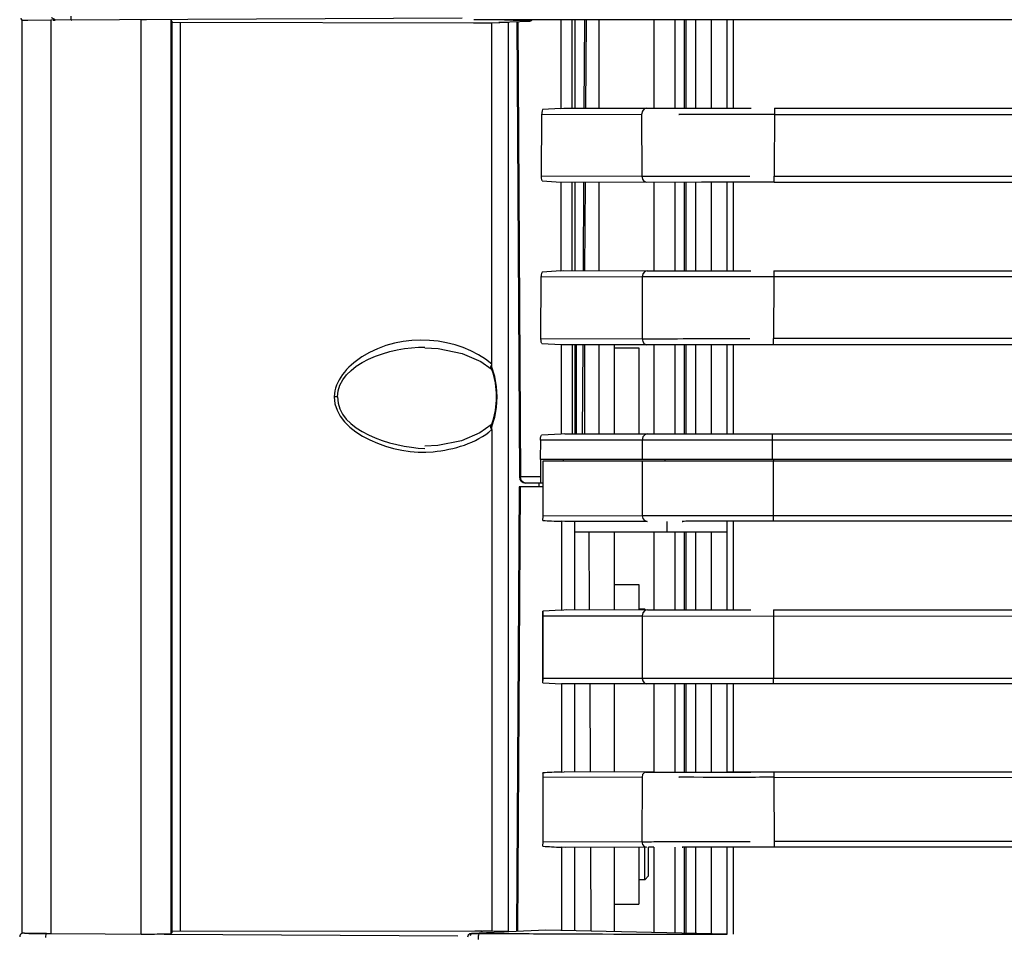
# Paper-space layout 'Sheet' of a CAD drawing. Header units: inches. Extents: x 0.2 to 10.8, y 0.2 to 8.3.
# Tile 141 of 256: x 0.284 to 0.604, y 4.14 to 4.437. Entities that reach past the tile are written whole.
import ezdxf

# ---------------------------------------------------------------- set-up
doc = ezdxf.new("R2010")
doc.units = ezdxf.units.IN
doc.header["$MEASUREMENT"] = 0
doc.layers.get('0').update_dxf_attribs({"lineweight": 5})
doc.layers.add('02___PRT_ALL_AXES', color=7, linetype='Continuous')

psp = doc.layouts.new('Sheet')

# ---------------------------------------------------------------- linework, layer by layer
at = {"color": 0, "linetype": 'ByBlock', "lineweight": -3}
for p, q in [((0.2842852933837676, 4.437193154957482), (0.284487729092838, 4.436909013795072)), ((0.2846863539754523, 4.139969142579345), (0.2846863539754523, 4.436759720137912)), ((0.2864608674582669, 4.43679303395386), (0.2846905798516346, 4.436755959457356)), ((0.293993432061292, 4.436887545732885), (0.2864608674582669, 4.43679303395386)), ((0.4278422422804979, 4.43755771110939), (0.293993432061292, 4.436887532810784)), ((0.293993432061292, 4.436887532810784), (0.293993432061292, 4.13984427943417)), ((0.3233187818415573, 4.139726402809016), (0.3233187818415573, 4.437005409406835)), ((0.3331128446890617, 4.13986004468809), (0.3331128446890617, 4.43687176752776)), ((0.333340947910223, 4.436643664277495), (0.3331128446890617, 4.43687176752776)), ((1.310453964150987, 4.437066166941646), (0.4315726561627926, 4.437066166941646)), ((0.4498754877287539, 4.436563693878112), (0.4387377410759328, 4.437066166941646)), ((0.4599208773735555, 4.437066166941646), (0.4599208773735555, 4.408195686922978)), ((0.4635798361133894, 4.408319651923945), (0.4635798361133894, 4.437066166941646)), ((0.4644539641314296, 4.437066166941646), (0.4644539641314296, 4.408318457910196)), ((0.4675376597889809, 4.437066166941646), (0.467397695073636, 4.40831443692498)), ((0.4680623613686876, 4.408313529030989), (0.4682742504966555, 4.437066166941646)), ((0.4722316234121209, 4.437066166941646), (0.4722316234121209, 4.408307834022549)), ((0.4901326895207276, 4.437066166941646), (0.4901326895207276, 4.408280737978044)), ((0.4969326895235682, 4.437066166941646), (0.4969326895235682, 4.408267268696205)), ((0.5001326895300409, 4.408262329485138), (0.5001326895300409, 4.437066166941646)), ((0.500532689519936, 4.437066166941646), (0.500532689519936, 4.408261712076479)), ((0.5037326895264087, 4.437066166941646), (0.5037326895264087, 4.408258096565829)), ((0.508932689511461, 4.408252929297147), (0.508932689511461, 4.437066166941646)), ((0.5140511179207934, 4.408250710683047), (0.5140539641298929, 4.437066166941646)), ((0.333340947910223, 4.436643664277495), (0.333340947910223, 4.140088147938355)), ((0.333342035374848, 4.436211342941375), (0.4314988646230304, 4.436091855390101)), ((0.3361219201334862, 4.14052131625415), (0.3361219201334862, 4.436210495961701)), ((0.4314988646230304, 4.436091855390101), (0.4329772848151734, 4.436083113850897)), ((0.4319397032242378, 4.436090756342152), (0.4329181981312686, 4.436083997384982)), ((0.4329181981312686, 4.436083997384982), (0.4344377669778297, 4.436043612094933)), ((0.434444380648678, 4.436029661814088), (0.4374552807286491, 4.436062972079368)), ((0.4374552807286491, 4.436062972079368), (0.442790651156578, 4.436219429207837)), ((0.4374562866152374, 4.324412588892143), (0.4374552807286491, 4.436062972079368)), ((0.439976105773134, 4.436273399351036), (0.4498754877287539, 4.436563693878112)), ((0.4415948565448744, 4.436220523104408), (0.442790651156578, 4.436219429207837)), ((0.442790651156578, 4.436219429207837), (0.442790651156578, 4.140512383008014)), ((0.4455678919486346, 4.436437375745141), (0.4464334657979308, 4.28835421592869)), ((0.4459061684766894, 4.436447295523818), (0.4467717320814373, 4.288365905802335)), ((0.4599208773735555, 4.408195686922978), (0.4539537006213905, 4.407831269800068)), ((0.4599208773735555, 4.408195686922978), (0.4608250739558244, 4.40832283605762)), ((0.460833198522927, 4.408323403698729), (0.4878902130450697, 4.40828599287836)), ((0.4878902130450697, 4.40828599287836), (0.492483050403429, 4.408273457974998)), ((0.492483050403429, 4.408273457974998), (0.493340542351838, 4.408271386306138)), ((0.5294200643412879, 4.408244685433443), (0.5293081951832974, 4.386208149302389)), ((0.5294200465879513, 4.40824472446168), (1.310453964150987, 4.408243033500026)), ((0.4535910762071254, 4.386084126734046), (0.4536597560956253, 4.406394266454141)), ((0.4536597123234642, 4.406381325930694), (0.4861716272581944, 4.406285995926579)), ((0.4864157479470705, 4.407311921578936), (0.4861716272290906, 4.406285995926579)), ((0.4861716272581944, 4.406285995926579), (0.4862306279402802, 4.386157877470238)), ((0.5294175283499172, 4.406255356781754), (1.310453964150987, 4.406534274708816)), ((0.4862306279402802, 4.386157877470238), (0.4535910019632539, 4.386062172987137)), ((0.5293081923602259, 4.386208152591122), (1.310453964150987, 4.386451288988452)), ((0.5293224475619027, 4.384199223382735), (0.5293081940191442, 4.386208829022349)), ((0.4538715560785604, 4.384619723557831), (0.4599208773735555, 4.384248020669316)), ((0.4599208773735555, 4.384248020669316), (0.4599208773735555, 4.355347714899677)), ((0.5057000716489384, 4.38418816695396), (0.4599210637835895, 4.38416116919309)), ((0.4635798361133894, 4.355471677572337), (0.4635798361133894, 4.384163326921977)), ((0.4644539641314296, 4.384163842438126), (0.4644539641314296, 4.355470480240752)), ((0.4672801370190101, 4.384165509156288), (0.4671404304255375, 4.355466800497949)), ((0.4676729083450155, 4.355466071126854), (0.4678844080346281, 4.384165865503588)), ((0.4722316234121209, 4.384168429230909), (0.4722316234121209, 4.355459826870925)), ((0.4901326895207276, 4.384178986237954), (0.4901326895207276, 4.355435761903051)), ((0.4969326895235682, 4.384182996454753), (0.4969326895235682, 4.355423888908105)), ((0.5001326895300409, 4.355418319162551), (0.5001326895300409, 4.384184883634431)), ((0.500532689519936, 4.384185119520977), (0.500532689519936, 4.355417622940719)), ((0.5037326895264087, 4.384187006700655), (0.5037326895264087, 4.355413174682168)), ((0.5132581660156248, 4.384194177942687), (0.5057000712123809, 4.384188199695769)), ((0.508932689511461, 4.355407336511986), (0.508932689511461, 4.384190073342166)), ((0.5140396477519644, 4.384194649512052), (0.5132581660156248, 4.384194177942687)), ((0.5140506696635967, 4.355402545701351), (0.51405142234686, 4.384193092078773)), ((0.5160334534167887, 4.355402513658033), (0.5160416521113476, 4.384193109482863)), ((0.5293224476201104, 4.384193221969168), (1.310453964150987, 4.384205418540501)), ((0.4534123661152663, 4.333235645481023), (0.453481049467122, 4.353546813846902)), ((0.4534810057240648, 4.353533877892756), (0.4863060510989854, 4.353437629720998)), ((0.4599208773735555, 4.355347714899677), (0.4537666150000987, 4.35496656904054)), ((0.4599208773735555, 4.355347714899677), (0.460825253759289, 4.355474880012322)), ((0.4608332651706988, 4.355475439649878), (0.4880246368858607, 4.35543762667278)), ((0.4865501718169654, 4.354463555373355), (0.4863060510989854, 4.353437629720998)), ((1.293059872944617, 4.353552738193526), (0.4863061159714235, 4.353437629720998)), ((0.4880246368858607, 4.35543762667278), (0.4925681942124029, 4.35542522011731)), ((0.4925681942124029, 4.35542522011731), (0.4934293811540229, 4.355423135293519)), ((0.529186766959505, 4.355346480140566), (0.5291686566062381, 4.353404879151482)), ((0.52918677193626, 4.355396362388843), (1.294548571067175, 4.35538452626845)), ((0.4863060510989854, 4.353437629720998), (0.486339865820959, 4.333310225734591)), ((0.5291690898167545, 4.35340275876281), (0.5291085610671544, 4.333356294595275)), ((0.486339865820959, 4.333310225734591), (0.4534122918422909, 4.333213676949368)), ((0.4536845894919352, 4.331788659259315), (0.4599782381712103, 4.331397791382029)), ((0.4599782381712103, 4.331397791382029), (0.4599782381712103, 4.302257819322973)), ((1.280689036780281, 4.331365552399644), (0.4599784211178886, 4.331313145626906)), ((0.4636371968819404, 4.302365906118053), (0.4636371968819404, 4.331315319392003)), ((0.4644539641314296, 4.331315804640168), (0.4644539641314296, 4.302365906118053)), ((0.4648580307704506, 4.331316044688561), (0.4648580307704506, 4.302365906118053)), ((0.467022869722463, 4.331317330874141), (0.4668819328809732, 4.302365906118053)), ((0.4676047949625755, 4.331317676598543), (0.4676047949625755, 4.302365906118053)), ((0.4722316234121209, 4.331320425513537), (0.4722316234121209, 4.302365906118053)), ((0.4772539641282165, 4.331323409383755), (0.4772539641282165, 4.302365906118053)), ((0.4901326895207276, 4.331331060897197), (0.4901326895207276, 4.302365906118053)), ((0.4969326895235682, 4.331335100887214), (0.4969326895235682, 4.302365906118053)), ((0.5001326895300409, 4.302365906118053), (0.5001326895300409, 4.331337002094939)), ((0.500532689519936, 4.331337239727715), (0.500532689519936, 4.302365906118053)), ((0.5037326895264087, 4.331339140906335), (0.5037326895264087, 4.302365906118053)), ((0.508932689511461, 4.302365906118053), (0.508932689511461, 4.331342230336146)), ((0.5140507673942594, 4.302365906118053), (0.5140513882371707, 4.331345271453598)), ((0.5160258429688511, 4.302365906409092), (0.5160297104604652, 4.331345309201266)), ((1.281611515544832, 4.333488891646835), (0.5291089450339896, 4.33335399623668)), ((0.5291299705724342, 4.331317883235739), (0.5291089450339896, 4.33335399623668)), ((0.4772539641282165, 4.330399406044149), (0.4852539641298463, 4.330399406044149)), ((0.4852539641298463, 4.330399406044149), (0.4852539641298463, 4.302365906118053)), ((0.4338566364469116, 4.325916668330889), (0.4372235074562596, 4.323533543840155)), ((0.4371302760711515, 4.324336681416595), (0.4374147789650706, 4.324980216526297)), ((0.4374147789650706, 4.324980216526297), (0.437456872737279, 4.325051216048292)), ((0.4372299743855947, 4.323521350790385), (0.4373003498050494, 4.323373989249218)), ((0.4373044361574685, 4.323367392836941), (0.4377133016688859, 4.32218405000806)), ((0.4374548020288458, 4.324081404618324), (0.4374562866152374, 4.324412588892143)), ((0.4383926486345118, 4.320987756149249), (0.4374548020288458, 4.324081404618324)), ((0.3872332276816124, 4.314399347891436), (0.3861626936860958, 4.314399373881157)), ((0.4388545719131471, 4.314399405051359), (0.4391363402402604, 4.314399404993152)), ((0.4372933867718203, 4.305402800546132), (0.4372241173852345, 4.305254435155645)), ((0.4372943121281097, 4.305405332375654), (0.4372636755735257, 4.30527022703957)), ((0.4377566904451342, 4.306754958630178), (0.4372969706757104, 4.305411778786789)), ((0.4374486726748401, 4.304720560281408), (0.4383824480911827, 4.307765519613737)), ((0.4374534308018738, 4.30375187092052), (0.4374486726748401, 4.304720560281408)), ((0.4374534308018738, 4.30375187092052), (0.4374552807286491, 4.140668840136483)), ((0.4599782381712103, 4.302257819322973), (0.4535788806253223, 4.301918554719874)), ((0.461236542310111, 4.302365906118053), (0.4599782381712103, 4.302257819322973)), ((0.4612365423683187, 4.302365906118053), (1.272192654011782, 4.302365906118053)), ((0.5286706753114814, 4.302350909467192), (0.5286453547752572, 4.300368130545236)), ((0.4532298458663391, 4.30036590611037), (0.4532083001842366, 4.293994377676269)), ((1.271924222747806, 4.300417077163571), (0.4532298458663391, 4.30036590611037)), ((0.4863092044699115, 4.30036590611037), (0.4863129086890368, 4.293994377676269)), ((0.5286455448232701, 4.300368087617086), (0.5286400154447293, 4.293994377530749)), ((1.271039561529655, 4.293994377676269), (0.4531397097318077, 4.293994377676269)), ((0.4532891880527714, 4.293994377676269), (0.4533132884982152, 4.286365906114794)), ((0.4541448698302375, 4.275620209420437), (0.4541448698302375, 4.29359437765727)), ((0.4541448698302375, 4.29359437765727), (1.27098446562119, 4.29359437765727)), ((0.4606615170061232, 4.293994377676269), (0.4606639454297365, 4.29359437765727)), ((0.4863785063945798, 4.29359437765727), (0.4863837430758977, 4.275713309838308)), ((0.4937715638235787, 4.293994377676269), (0.4937775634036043, 4.29359437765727)), ((0.5290385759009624, 4.275754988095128), (0.5290437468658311, 4.293594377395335)), ((0.5291507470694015, 4.293594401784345), (0.5291506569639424, 4.293994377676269)), ((0.4467717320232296, 4.288365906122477), (0.4464334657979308, 4.288354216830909)), ((0.4468283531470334, 4.287848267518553), (0.4467717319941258, 4.288365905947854)), ((0.4533069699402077, 4.288365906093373), (0.4467717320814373, 4.288365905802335)), ((0.4469943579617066, 4.287365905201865), (0.4468283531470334, 4.287848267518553)), ((0.4472584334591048, 4.286951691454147), (0.4469943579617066, 4.287365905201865)), ((0.4476025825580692, 4.286633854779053), (0.4472584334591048, 4.286951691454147)), ((0.45407365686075, 4.286365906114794), (0.4484334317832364, 4.286365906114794)), ((0.4528695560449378, 4.285194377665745), (0.4528695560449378, 4.286365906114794)), ((0.4540423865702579, 4.286365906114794), (0.4540423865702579, 4.285194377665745)), ((0.4462849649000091, 4.285194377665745), (0.4454397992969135, 4.140595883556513)), ((0.446623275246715, 4.285194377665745), (0.4457781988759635, 4.140611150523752)), ((0.45407365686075, 4.285194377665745), (0.4462854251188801, 4.285194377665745)), ((0.45407365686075, 4.274245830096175), (0.4541448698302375, 4.275620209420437)), ((0.4863837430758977, 4.275713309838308), (0.4541448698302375, 4.275618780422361)), ((0.4600598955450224, 4.273933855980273), (0.4600598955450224, 4.245075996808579)), ((0.4611574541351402, 4.273838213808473), (0.4600598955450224, 4.273933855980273)), ((0.4879304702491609, 4.273913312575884), (0.4611574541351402, 4.273838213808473)), ((0.4644539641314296, 4.245222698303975), (0.4644539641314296, 4.273845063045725)), ((1.134930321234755, 4.275664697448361), (0.4863837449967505, 4.275713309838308)), ((0.494358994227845, 4.273907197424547), (0.494358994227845, 4.270365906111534)), ((0.5140505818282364, 4.245125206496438), (0.514050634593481, 4.273948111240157)), ((0.516024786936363, 4.273948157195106), (0.5140506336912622, 4.273944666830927)), ((0.5160260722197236, 4.245125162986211), (0.5160247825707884, 4.273948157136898)), ((0.5290619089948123, 4.273954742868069), (0.5290385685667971, 4.275754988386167)), ((1.270929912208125, 4.273965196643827), (0.5290619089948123, 4.273954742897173)), ((0.5140506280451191, 4.270365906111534), (0.4644539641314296, 4.270365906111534)), ((0.4692584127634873, 4.245213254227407), (0.4691267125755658, 4.270365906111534)), ((0.4772539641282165, 4.270365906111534), (0.4772539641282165, 4.245197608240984)), ((0.4901326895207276, 4.270365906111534), (0.4901326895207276, 4.24517222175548)), ((0.4969326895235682, 4.270365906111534), (0.4969326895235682, 4.245158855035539)), ((0.5001326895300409, 4.245152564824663), (0.5001326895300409, 4.270365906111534)), ((0.500532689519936, 4.270365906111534), (0.500532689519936, 4.245151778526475)), ((0.5037326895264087, 4.270365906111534), (0.5037326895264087, 4.245145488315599)), ((0.508932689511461, 4.245135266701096), (0.508932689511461, 4.270365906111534)), ((0.4772539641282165, 4.253399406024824), (0.4852539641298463, 4.253399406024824)), ((0.4852539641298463, 4.253399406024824), (0.4852539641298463, 4.245181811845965)), ((0.4600598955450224, 4.245075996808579), (0.45407365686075, 4.244717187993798)), ((0.45407365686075, 4.221403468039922), (0.45407365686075, 4.244717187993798)), ((0.4600598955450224, 4.245076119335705), (0.4615948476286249, 4.245233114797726)), ((0.4615948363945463, 4.245228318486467), (0.4901326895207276, 4.24517222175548)), ((0.4874759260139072, 4.245177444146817), (0.4872539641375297, 4.245399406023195)), ((0.4872539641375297, 4.245177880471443), (0.4872539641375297, 4.245399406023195)), ((0.5140505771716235, 4.245128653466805), (0.5160260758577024, 4.245125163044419)), ((0.529091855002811, 4.245135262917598), (0.5290676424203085, 4.243116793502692)), ((0.5290918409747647, 4.245118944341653), (1.276900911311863, 4.245102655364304)), ((0.4541448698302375, 4.222777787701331), (0.4541448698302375, 4.243254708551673)), ((0.4541448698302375, 4.243254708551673), (0.4863739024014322, 4.243160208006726)), ((0.4863739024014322, 4.243160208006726), (0.4863551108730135, 4.222869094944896)), ((0.4863739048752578, 4.243160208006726), (1.277533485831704, 4.243031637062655)), ((0.5290674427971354, 4.243105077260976), (0.5291101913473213, 4.222904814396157)), ((0.45407365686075, 4.221403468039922), (0.4541448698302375, 4.222777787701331)), ((0.4863551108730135, 4.222869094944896), (0.4541448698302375, 4.222776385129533)), ((1.155541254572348, 4.222705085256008), (0.4863551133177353, 4.222869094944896)), ((0.5291298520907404, 4.221133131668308), (0.5291099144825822, 4.222904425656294)), ((0.45407365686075, 4.221403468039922), (0.4600598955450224, 4.22109119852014)), ((0.4600598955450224, 4.22109119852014), (0.4600598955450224, 4.19238017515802)), ((1.288330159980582, 4.221084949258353), (0.4600692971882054, 4.221074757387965)), ((0.4644539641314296, 4.192411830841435), (0.4644539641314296, 4.221077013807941)), ((0.4695349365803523, 4.192401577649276), (0.4693847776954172, 4.221079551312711)), ((0.4772539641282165, 4.221083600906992), (0.4772539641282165, 4.192386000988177)), ((0.4901326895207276, 4.221090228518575), (0.4901326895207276, 4.19236001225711)), ((0.4969326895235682, 4.221093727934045), (0.4969326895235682, 4.192333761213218)), ((0.5001326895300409, 4.192328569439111), (0.5001326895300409, 4.22109537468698)), ((0.500532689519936, 4.221095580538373), (0.500532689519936, 4.192327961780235)), ((0.5037326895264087, 4.221097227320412), (0.5037326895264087, 4.192323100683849)), ((0.508932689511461, 4.192317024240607), (0.508932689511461, 4.221099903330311)), ((0.5140504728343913, 4.192311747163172), (0.5140503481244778, 4.221102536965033)), ((0.5160343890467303, 4.192311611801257), (0.5160287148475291, 4.221102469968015)), ((0.4541448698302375, 4.169651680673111), (0.4541448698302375, 4.190843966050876)), ((0.4541448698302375, 4.190843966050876), (0.4863054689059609, 4.190747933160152)), ((0.4600598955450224, 4.19238017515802), (0.4610160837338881, 4.192424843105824)), ((0.4901326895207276, 4.19236001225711), (0.4610161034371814, 4.192427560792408)), ((0.4863054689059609, 4.190747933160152), (0.4862598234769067, 4.16974975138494)), ((1.287883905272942, 4.1922531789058), (0.5140504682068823, 4.192315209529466)), ((0.5292174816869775, 4.190698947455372), (0.5293222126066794, 4.168062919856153)), ((0.5292301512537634, 4.192338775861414), (0.5292177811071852, 4.190700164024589)), ((0.5292177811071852, 4.190700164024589), (1.189016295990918, 4.190527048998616)), ((0.45407365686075, 4.168277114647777), (0.4541448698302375, 4.169651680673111)), ((0.4862598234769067, 4.16974975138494), (0.4541448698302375, 4.169650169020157)), ((0.4600598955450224, 4.167966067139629), (0.4600776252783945, 4.140897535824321)), ((0.4613210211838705, 4.167859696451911), (0.4600598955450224, 4.167966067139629)), ((0.4878068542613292, 4.16794975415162), (0.4613210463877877, 4.167851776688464)), ((0.4644539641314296, 4.140783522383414), (0.4644539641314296, 4.167859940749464)), ((0.4698058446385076, 4.140662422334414), (0.4696633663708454, 4.167873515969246)), ((0.4772539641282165, 4.167893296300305), (0.4772539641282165, 4.140493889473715)), ((0.4852539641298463, 4.167914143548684), (0.4852539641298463, 4.149399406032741)), ((0.4872539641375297, 4.15739940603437), (0.4872539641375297, 4.167919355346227)), ((0.4901326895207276, 4.167926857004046), (0.488453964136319, 4.167922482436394)), ((0.488453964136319, 4.15859940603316), (0.488453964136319, 4.167922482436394)), ((0.4901326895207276, 4.167926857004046), (0.4901326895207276, 4.140202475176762)), ((0.4969326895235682, 4.167965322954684), (0.4969326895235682, 4.140048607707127)), ((0.5001326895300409, 4.139976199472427), (0.5001326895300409, 4.167970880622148)), ((0.500532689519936, 4.167971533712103), (0.500532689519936, 4.139967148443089)), ((0.5037326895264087, 4.167976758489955), (0.5037326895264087, 4.139894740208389)), ((0.508932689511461, 4.139777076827), (0.508932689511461, 4.167983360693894)), ((0.5140507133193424, 4.139661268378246), (0.5140504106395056, 4.167989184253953)), ((0.5160507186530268, 4.139661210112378), (0.5160408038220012, 4.167989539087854)), ((1.357517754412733, 4.168138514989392), (0.5160408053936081, 4.167989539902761)), ((1.353285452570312, 4.169718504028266), (0.5293124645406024, 4.169788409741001)), ((0.488453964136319, 4.15859940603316), (0.4872539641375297, 4.15739940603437)), ((0.4772539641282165, 4.149399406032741), (0.4852539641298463, 4.149399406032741)), ((0.284399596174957, 4.139829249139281), (0.2842568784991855, 4.13973687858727)), ((0.2854156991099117, 4.139976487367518), (0.2847003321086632, 4.139984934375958)), ((0.2925594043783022, 4.139847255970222), (0.2854156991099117, 4.139976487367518)), ((0.2925594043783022, 4.139847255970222), (0.4263746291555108, 4.139107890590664)), ((0.3331128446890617, 4.13986004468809), (0.333340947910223, 4.140088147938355)), ((0.431905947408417, 4.14064111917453), (0.333342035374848, 4.140520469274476)), ((0.4305091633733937, 4.13922822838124), (0.430708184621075, 4.139732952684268)), ((0.430708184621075, 4.139732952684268), (0.4309834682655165, 4.139943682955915)), ((0.4550375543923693, 4.141028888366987), (0.4309834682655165, 4.139943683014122)), ((0.4309834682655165, 4.139943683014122), (0.4335126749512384, 4.139929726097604)), ((0.4342047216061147, 4.140674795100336), (0.431905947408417, 4.14064111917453)), ((0.4338906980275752, 4.140663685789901), (0.4342446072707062, 4.140675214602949)), ((0.4342446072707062, 4.140675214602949), (0.4344391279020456, 4.140688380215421)), ((0.4342608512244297, 4.140663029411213), (0.4344443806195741, 4.140702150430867)), ((0.4374552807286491, 4.140668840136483), (0.434444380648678, 4.140702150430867)), ((0.442790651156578, 4.140512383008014), (0.4374552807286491, 4.140668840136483)), ((0.439976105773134, 4.140458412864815), (0.4414407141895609, 4.14041546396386)), ((0.442790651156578, 4.140512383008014), (0.4415948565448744, 4.140511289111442)), ((0.5140532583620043, 4.139661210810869), (0.4550375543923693, 4.141028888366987))]:
    psp.add_line(p, q, dxfattribs=at)
for points in [[(0.2842260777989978, 4.437544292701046), (0.2842873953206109, 4.437180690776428), (0.2845083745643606, 4.436881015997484), (0.2846961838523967, 4.436762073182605)], [(0.2946881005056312, 4.436891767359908), (0.294884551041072, 4.436895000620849), (0.2950621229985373, 4.436901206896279), (0.2952183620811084, 4.436913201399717), (0.2953247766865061, 4.436945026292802), (0.2953206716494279, 4.437006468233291), (0.2952405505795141, 4.437081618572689), (0.295129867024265, 4.437166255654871), (0.2949957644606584, 4.437261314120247), (0.2948397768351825, 4.437364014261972), (0.2946615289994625, 4.437469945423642), (0.2944602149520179, 4.437574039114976), (0.2942349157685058, 4.437672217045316)], [(0.4504839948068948, 4.437066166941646), (0.4504364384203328, 4.436949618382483), (0.4501868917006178, 4.43667308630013), (0.4498754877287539, 4.436563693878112)], [(0.4878902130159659, 4.40828599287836), (0.4870504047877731, 4.408030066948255), (0.4864157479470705, 4.407311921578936)], [(0.4539537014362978, 4.407831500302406), (0.4537928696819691, 4.407400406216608), (0.4536942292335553, 4.406907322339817), (0.4536597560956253, 4.406394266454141)], [(0.4538715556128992, 4.384619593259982), (0.4537126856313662, 4.385060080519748), (0.4536187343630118, 4.385563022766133), (0.4535910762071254, 4.386084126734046)], [(0.486230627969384, 4.386157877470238), (0.4864160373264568, 4.385255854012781), (0.4869400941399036, 4.384540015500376), (0.4877102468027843, 4.384177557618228)], [(0.4537666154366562, 4.354966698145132), (0.4536104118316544, 4.354539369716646), (0.4535145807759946, 4.354052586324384), (0.453481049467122, 4.353546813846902)], [(0.4880246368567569, 4.35543762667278), (0.487184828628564, 4.355181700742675), (0.4865501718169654, 4.354463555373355)], [(0.4536845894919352, 4.331788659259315), (0.4535303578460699, 4.332225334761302), (0.4534391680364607, 4.332721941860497), (0.4534123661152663, 4.333235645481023)], [(0.4863398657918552, 4.333310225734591), (0.4865254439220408, 4.33240781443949), (0.4870499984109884, 4.331691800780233), (0.4878208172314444, 4.331329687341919)], [(0.4156780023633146, 4.330399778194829), (0.4199357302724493, 4.330181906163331), (0.4278338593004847, 4.328559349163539), (0.4338566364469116, 4.325916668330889)], [(0.4372208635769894, 4.323535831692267), (0.4370924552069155, 4.323751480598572), (0.4371302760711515, 4.324336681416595)], [(0.4377133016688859, 4.32218405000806), (0.4384777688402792, 4.318966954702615), (0.4388288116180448, 4.315603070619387), (0.4388545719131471, 4.314399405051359)], [(0.4391360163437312, 4.31439940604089), (0.4389516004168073, 4.31772537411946), (0.4383926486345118, 4.320987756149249)], [(0.4388545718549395, 4.314399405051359), (0.4388343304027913, 4.31333149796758), (0.4385000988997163, 4.309966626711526), (0.4377566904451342, 4.306754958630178)], [(0.4383824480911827, 4.307765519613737), (0.4389419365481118, 4.310990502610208), (0.4391360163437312, 4.31439940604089)], [(0.4372206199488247, 4.30526291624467), (0.4335660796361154, 4.302715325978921), (0.4275996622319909, 4.300165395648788), (0.4198723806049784, 4.29861048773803), (0.4156769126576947, 4.298398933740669)], [(0.437450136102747, 4.303751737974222), (0.4372529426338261, 4.304120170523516), (0.4371219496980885, 4.304474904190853), (0.4370664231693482, 4.304791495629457), (0.4370901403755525, 4.305047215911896), (0.4371918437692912, 4.305235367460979)], [(0.4880277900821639, 4.302365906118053), (0.4871866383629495, 4.30210997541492), (0.4865525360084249, 4.301391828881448), (0.4863092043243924, 4.30036590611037)], [(0.4532299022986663, 4.300382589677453), (0.4532742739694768, 4.30096295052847), (0.4533940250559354, 4.301488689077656), (0.4535788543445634, 4.301911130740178)], [(0.4484334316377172, 4.286365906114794), (0.4480033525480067, 4.286434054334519), (0.4476025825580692, 4.286633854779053)], [(0.4863837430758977, 4.275713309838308), (0.486581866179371, 4.274833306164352), (0.4871372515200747, 4.274168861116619), (0.4879311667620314, 4.273913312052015)], [(0.4880935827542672, 4.245160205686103), (0.4872529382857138, 4.244904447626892), (0.486618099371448, 4.244186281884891), (0.486373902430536, 4.243160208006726)], [(0.4863551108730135, 4.222869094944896), (0.4865199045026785, 4.222062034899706), (0.4869866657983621, 4.221418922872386), (0.4876728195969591, 4.221089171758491)], [(0.4876812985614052, 4.192347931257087), (0.4870084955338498, 4.19214318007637), (0.4865007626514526, 4.191568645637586), (0.4863054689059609, 4.190747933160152)], [(0.4862598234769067, 4.16974975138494), (0.4864580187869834, 4.168869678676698), (0.4870135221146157, 4.168205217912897), (0.4878076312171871, 4.167949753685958)], [(0.284700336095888, 4.139979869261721), (0.2845733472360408, 4.139934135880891), (0.2842688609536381, 4.139750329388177), (0.2840249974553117, 4.139476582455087), (0.2838805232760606, 4.139161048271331), (0.28383266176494, 4.13882181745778)], [(0.4307224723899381, 4.139923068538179), (0.4303313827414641, 4.139800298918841), (0.4297664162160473, 4.139316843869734), (0.4294771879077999, 4.138651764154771)]]:
    psp.add_lwpolyline(points, dxfattribs=at)
for centre, radius, start, end in [((-3.330695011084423, 4.424157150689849), 3.846777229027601, 359.7630808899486, 0.1922732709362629), ((0.4484334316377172, 4.288365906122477), 0.002, 180, 270), ((0.5106530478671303, 11.80186538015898), 7.556738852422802, 269.8289440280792, 270.0221493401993), ((0.5109050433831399, 11.83722360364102), 7.644910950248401, 269.8259399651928, 270.0197697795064), ((0.5514491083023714, 25.42653984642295), 21.28693846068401, 269.7404273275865, 269.8992925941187)]:
    psp.add_arc(centre, radius, start, end, dxfattribs=at)
for centre, major_axis, ratio, start_param, end_param in [((0.3251140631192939, 4.43686933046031), (0.008000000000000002, 0), 0.0174550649, 1.570796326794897, 1.79713407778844), ((0.4416998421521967, 4.436255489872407), (0.002005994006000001, 0), 0.0174550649, -3.141592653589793, -1.623156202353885), ((0.4662707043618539, 4.275649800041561), (0.0188262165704, 5.113359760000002e-05), 0.09561075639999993, -2.275848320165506, -1.907255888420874), ((0.4539201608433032, 4.243260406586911), (-6.483820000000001e-07, 0.002000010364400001), 0.112353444, -1.573681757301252, -0.7548680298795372), ((0.4641789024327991, 4.190818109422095), (0.01673441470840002, -4.628737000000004e-05), 0.09561073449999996, 1.819756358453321, 2.219395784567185), ((0.4539651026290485, 4.190848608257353), (-5.282380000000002e-07, 0.001600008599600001), 0.1123534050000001, -1.573734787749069, -0.6512736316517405), ((0.4662707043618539, 4.16968297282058), (0.01882621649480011, 5.407472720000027e-05), 0.09561068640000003, -2.275863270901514, -1.907270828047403), ((0.2966863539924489, 4.14004839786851), (0.0119999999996, 0), 0.0174550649, -2.79115117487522, -1.797134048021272), ((0.3251140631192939, 4.139862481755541), (0.008000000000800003, 0), 0.0174550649, -1.797134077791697, -0.01745332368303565), ((0.4416998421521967, 4.140476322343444), (0.002005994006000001, 0), 0.0174550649, 1.623156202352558, 3.141592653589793)]:
    psp.add_ellipse(centre, major_axis=major_axis, ratio=ratio, start_param=start_param, end_param=end_param, dxfattribs=at)
for points, knots in [([(0.30043532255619, 4.43824513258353), (0.3004272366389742, 4.437935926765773), (0.3004583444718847, 4.43755076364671), (0.3006098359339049, 4.436924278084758), (0.3007680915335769, 4.43691476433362)], [0, 0, 0, 0, 0.6611299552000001, 1, 1, 1, 1]), ([(0.493340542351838, 4.408271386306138), (0.4963139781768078, 4.408264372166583), (0.5030595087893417, 4.408252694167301), (0.5098050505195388, 4.408250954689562), (0.5135771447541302, 4.408252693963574)], [0, 0, 0, 0, 0.4408015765, 1, 1, 1, 1]), ([(0.5135771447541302, 4.408252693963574), (0.5149034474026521, 4.408253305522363), (0.5176375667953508, 4.40825525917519), (0.520371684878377, 4.408258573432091), (0.521779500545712, 4.408260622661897)], [0, 0, 0, 0, 0.4850931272, 1, 1, 1, 1]), ([(0.5294175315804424, 4.406255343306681), (0.5195510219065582, 4.406254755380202), (0.5190806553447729, 4.406106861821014), (0.4979436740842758, 4.406281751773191), (0.4984122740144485, 4.406286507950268)], [0, 0, 0, 0, 0.9546571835, 1, 1, 1, 1]), ([(0.4862306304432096, 4.386157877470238), (0.4882820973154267, 4.386166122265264), (0.5000122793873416, 4.386212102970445), (0.511742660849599, 4.386211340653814), (0.5214214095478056, 4.386182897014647)], [0, 0, 0, 0, 0.1748879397, 1, 1, 1, 1]), ([(0.5293224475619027, 4.384199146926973), (0.526751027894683, 4.384199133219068), (0.5216567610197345, 4.384198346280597), (0.5165624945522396, 4.38419613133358), (0.5140396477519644, 4.384194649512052)], [0, 0, 0, 0, 0.5047673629, 1, 1, 1, 1]), ([(0.4934293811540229, 4.355423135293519), (0.4963845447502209, 4.355416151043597), (0.5030993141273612, 4.355404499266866), (0.5098140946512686, 4.3554027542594), (0.5135736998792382, 4.355404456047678)], [0, 0, 0, 0, 0.4400997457, 1, 1, 1, 1]), ([(0.5135736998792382, 4.355404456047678), (0.5148868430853, 4.355405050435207), (0.5175950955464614, 4.35540695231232), (0.520303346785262, 4.355410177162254), (0.5216984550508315, 4.355412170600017)], [0, 0, 0, 0, 0.4848673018, 1, 1, 1, 1]), ([(0.4374552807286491, 4.325051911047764), (0.4266327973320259, 4.334121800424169), (0.4012509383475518, 4.336469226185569), (0.3862414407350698, 4.319662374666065), (0.3861623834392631, 4.314399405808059)], [0, 0, 0, 0, 0.7284595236, 1, 1, 1, 1]), ([(0.4863399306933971, 4.333310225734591), (0.4883781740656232, 4.333316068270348), (0.5000479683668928, 4.333348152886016), (0.5117178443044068, 4.333351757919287), (0.5213494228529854, 4.333338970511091)], [0, 0, 0, 0, 0.1746598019, 1, 1, 1, 1]), ([(0.4372709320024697, 4.323516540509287), (0.4372637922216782, 4.323604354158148), (0.4372952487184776, 4.323807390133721), (0.4373915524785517, 4.323985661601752), (0.4374549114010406, 4.32407743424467)], [0, 0, 0, 0, 0.4413495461, 1, 1, 1, 1]), ([(0.4373017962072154, 4.323374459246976), (0.4372936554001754, 4.323396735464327), (0.4372800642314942, 4.323443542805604), (0.4372729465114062, 4.323491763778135), (0.4372709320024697, 4.323516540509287)], [0, 0, 0, 0, 0.4882518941, 1, 1, 1, 1]), ([(0.4372636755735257, 4.30527022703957), (0.4372551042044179, 4.305181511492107), (0.4372843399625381, 4.304977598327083), (0.4373809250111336, 4.304799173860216), (0.4374437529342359, 4.304708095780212)], [0, 0, 0, 0, 0.446145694, 1, 1, 1, 1]), ([(0.5137197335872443, 4.273952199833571), (0.5099642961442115, 4.273950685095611), (0.5089948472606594, 4.273968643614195), (0.4985770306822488, 4.273927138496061), (0.499546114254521, 4.273916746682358)], [0, 0, 0, 0, 0.7948727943, 1, 1, 1, 1]), ([(0.5290619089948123, 4.273954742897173), (0.5265358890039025, 4.273954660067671), (0.5214218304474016, 4.273954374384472), (0.5163077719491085, 4.273953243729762), (0.5137197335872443, 4.273952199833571)], [0, 0, 0, 0, 0.4939364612, 1, 1, 1, 1]), ([(0.5135743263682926, 4.245127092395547), (0.5148825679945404, 4.2451276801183), (0.51758131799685, 4.245129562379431), (0.5202800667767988, 4.245132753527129), (0.5216705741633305, 4.24513472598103)], [0, 0, 0, 0, 0.4847583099, 1, 1, 1, 1]), ([(0.5292174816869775, 4.190698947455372), (0.5194223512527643, 4.190698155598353), (0.5189541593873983, 4.190513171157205), (0.4979707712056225, 4.190737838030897), (0.4984361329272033, 4.190743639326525)], [0, 0, 0, 0, 0.9546419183, 1, 1, 1, 1]), ([(0.5135429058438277, 4.192313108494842), (0.5148553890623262, 4.192313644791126), (0.5175611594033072, 4.192315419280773), (0.5202669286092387, 4.192318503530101), (0.5216602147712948, 4.192320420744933)], [0, 0, 0, 0, 0.4850681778, 1, 1, 1, 1]), ([(0.4862598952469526, 4.16974975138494), (0.4883102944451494, 4.169755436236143), (0.5000357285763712, 4.16978439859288), (0.5117612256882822, 4.169786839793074), (0.5214362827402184, 4.169776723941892)], [0, 0, 0, 0, 0.1748678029, 1, 1, 1, 1]), ([(0.5137164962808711, 4.167993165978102), (0.5099580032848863, 4.167991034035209), (0.5089934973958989, 4.16800938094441), (0.4985844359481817, 4.167965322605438), (0.4995485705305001, 4.167955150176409)], [0, 0, 0, 0, 0.7958388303, 1, 1, 1, 1]), ([(0.529322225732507, 4.167998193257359), (0.526753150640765, 4.167997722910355), (0.5215512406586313, 4.167996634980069), (0.5163493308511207, 4.167994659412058), (0.5137164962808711, 4.167993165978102)], [0, 0, 0, 0, 0.4938714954, 1, 1, 1, 1]), ([(0.2925593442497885, 4.139847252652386), (0.2924119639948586, 4.13983905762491), (0.2922278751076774, 4.139290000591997), (0.2921978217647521, 4.138922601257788), (0.2921971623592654, 4.138637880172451)], [0, 0, 0, 0, 0.3414243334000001, 1, 1, 1, 1]), ([(0.4335126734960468, 4.139927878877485), (0.4332857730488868, 4.139920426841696), (0.4329916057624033, 4.139002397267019), (0.4329593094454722, 4.138404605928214), (0.4329731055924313, 4.137919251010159)], [0, 0, 0, 0, 0.3185955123, 1, 1, 1, 1]), ([(0.4335132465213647, 4.139927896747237), (0.4370828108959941, 4.139908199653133), (0.4442487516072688, 4.139870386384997), (0.4514147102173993, 4.139836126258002), (0.4550110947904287, 4.139819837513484)], [0, 0, 0, 0, 0.4981298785, 1, 1, 1, 1])]:
    psp.add_open_spline(points, degree=3, knots=knots, dxfattribs=at)
for points in [[(0.3872330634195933, 4.31439940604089), (0.3872432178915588, 4.325293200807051), (0.4047542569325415, 4.330812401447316), (0.4156448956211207, 4.330549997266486)], [(0.3861623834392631, 4.314399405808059), (0.3862736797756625, 4.302134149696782), (0.4061458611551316, 4.295291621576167), (0.4183459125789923, 4.296559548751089)], [(0.3872330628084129, 4.31439940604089), (0.3871673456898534, 4.303405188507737), (0.4046501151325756, 4.298071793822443), (0.4156356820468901, 4.297630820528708)], [(0.4183459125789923, 4.296559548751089), (0.4251158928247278, 4.297263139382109), (0.4323160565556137, 4.29929271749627), (0.4374552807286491, 4.303755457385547)]]:
    psp.add_open_spline(points, degree=3, dxfattribs=at)
at = {"layer": '02___PRT_ALL_AXES', "color": 0, "linetype": 'ByBlock', "lineweight": -3}
for p, q in [((0.4872539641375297, 4.245399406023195), (0.4852539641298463, 4.245399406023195)), ((0.4872539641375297, 4.15739940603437), (0.4852539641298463, 4.15739940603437))]:
    psp.add_line(p, q, dxfattribs=at)

doc.saveas('drawing.dxf')
